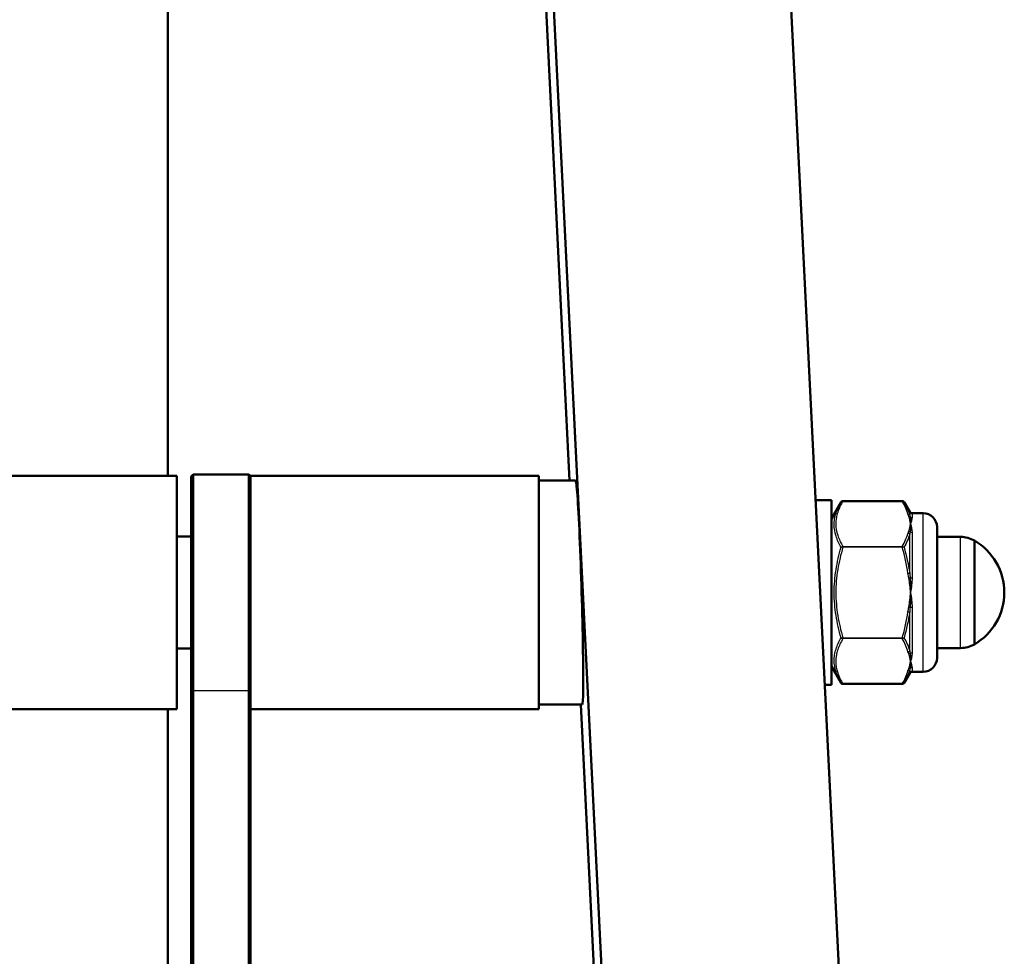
# Model space of a CAD drawing. Header units: millimetres. Extents: x 196 to 2279, y -1387 to 2348.
# Tile 25 of 89: x 432 to 538, y -793 to -693. Entities that reach past the tile are written whole.
import ezdxf

# ---------------------------------------------------------------- set-up
doc = ezdxf.new("R2010")
doc.units = ezdxf.units.MM
doc.header["$LTSCALE"] = 0.75
doc.layers.add('Visible', color=7, linetype='Continuous', lineweight=50)
doc.layers.add('Visible Narrow', color=7, linetype='Continuous', lineweight=25)

msp = doc.modelspace()

# ---------------------------------------------------------------- linework, layer by layer
at = {"layer": 'Visible', "extrusion": (0, 0, -1)}
for p, q in [((457.95, -60.74, -516.7), (499.51, -896.17, 180.61)), ((524.92, -896.17, 180.61), (483.37, -60.74, -516.7)), ((458.05, -79.03, -534.52), (491.04, -742.29, 19.09)), ((448.05, -741.79, -100.88), (448.05, -121.86, -621.07)), ((413.8, -741.79, 45.65), (449, -741.79, 45.65)), ((450.55, -741.86, 45.87), (450.75, -741.66, 45.87)), ((456.7, -741.66, 45.87), (450.75, -741.66, 45.87)), ((456.9, -741.86, 45.87), (456.7, -741.66, 45.87)), ((456.9, -741.79, 45.65), (487.75, -741.79, 45.65)), ((487.75, -742.29, 45.65), (491.69, -742.29, 45.65)), ((517.37, -744.39, 45.65), (519.08, -744.39, 45.65)), ((519.08, -746.39, 45.65), (520.11, -744.61, 45.65)), ((526.66, -744.5, 45.65), (520.3, -744.5, 45.65)), ((527.45, -745.64, 45.65), (526.85, -744.61, 45.65)), ((527.71, -745.79, 45.65), (528.88, -745.79, 45.65)), ((449, -748.29, 45.65), (450.55, -748.29, 45.65)), ((532.9, -748.34, 45.65), (530.38, -748.34, 45.65)), ((449, -760.29, 45.65), (450.55, -760.29, 45.65)), ((532.9, -760.24, 45.65), (530.38, -760.24, 45.65)), ((519.08, -762.19, 45.65), (520.11, -763.98, 45.65)), ((527.45, -762.94, 45.65), (526.85, -763.98, 45.65)), ((527.71, -762.79, 45.65), (528.88, -762.79, 45.65)), ((526.66, -764.09, 45.65), (520.3, -764.09, 45.65)), ((450.55, -827.59, -50.72), (450.55, -764.66, 52.28)), ((450.75, -764.83, 52.38), (450.75, -827.76, -50.61)), ((456.7, -827.76, -50.61), (456.7, -764.83, 52.38)), ((518.36, -764.19, 45.65), (519.08, -764.19, 45.65)), ((456.9, -765.95, 50.17), (456.9, -827.59, -50.72)), ((413.8, -766.79, 45.65), (449, -766.79, 45.65)), ((448.05, -898.05, 30.24), (448.05, -766.79, -79.9)), ((456.9, -766.79, 45.65), (487.75, -766.79, 45.65)), ((487.75, -766.29, 45.65), (492.4, -766.29, 45.65)), ((492.24, -766.29, 39.13), (494.04, -802.56, 69.4))]:
    msp.add_line(p, q, dxfattribs=at)
at = {"layer": 'Visible', "extrusion": (-1, 0, -4e-16)}
msp.add_arc((754.29, 45.65, -449), 12.5, 0, 180, dxfattribs=at)
at = {"layer": 'Visible', "extrusion": (-1, 1.2e-15, -7e-16)}
msp.add_arc((754.16, 45.87, -450.55), 12.3, 31.4259, 180, dxfattribs=at)
at = {"layer": 'Visible', "extrusion": (1, -1.2e-15, 7e-16)}
msp.add_arc((-754.16, 45.87, 450.75), 12.5, 0, 148.5742, dxfattribs=at)
at = {"layer": 'Visible', "extrusion": (-1, 1.3e-15, -6e-16)}
msp.add_arc((754.16, 45.87, -456.7), 12.5, 31.4259, 180, dxfattribs=at)
at = {"layer": 'Visible', "extrusion": (-1, 0, 0)}
for centre, radius, start, end in [((754.29, 45.65, -456.9), 12.5, 157.9506, 180), ((754.29, 45.65, -519.08), 9.9, 0, 180), ((754.29, 45.65, -534.38), 5.56, 0, 180), ((754.29, 45.65, -456.9), 12.5, 21.1628, 84.9011)]:
    msp.add_arc(centre, radius, start, end, dxfattribs=at)
at = {"layer": 'Visible', "extrusion": (1, 0, 0)}
for centre, radius in [((-754.29, 45.65, 487.75), 12.5), ((-754.29, 45.65, 530.38), 7)]:
    msp.add_arc(centre, radius, 0, 180, dxfattribs=at)
at = {"layer": 'Visible', "extrusion": (1, -1e-15, 6e-16)}
msp.add_arc((-754.16, 45.87, 456.9), 12.3, 21.3563, 95.792, dxfattribs=at)
at = {"layer": 'Visible', "extrusion": (0, 0, -1)}
for centre, radius, start, end in [((-527.71, -745.49, -45.65), 0.3, 270, 330), ((-528.88, -747.29, -45.65), 1.5, 90, 180), ((-532.9, -751.34, -45.65), 3, 90, 119.6598), ((-531.15, -754.29, -45.65), 6.43, 120.1304, 239.8696), ((-532.9, -757.24, -45.65), 3, 240.3402, 270), ((-528.88, -761.29, -45.65), 1.5, 180, 270), ((-527.71, -763.09, -45.65), 0.3, 30, 90)]:
    msp.add_arc(centre, radius, start, end, dxfattribs=at)
at = {"layer": 'Visible', "extrusion": (0.999272, 0.029297, -0.024453)}
msp.add_ellipse((492.04, -754.29, 45.65), major_axis=(0.46, -9.21, 7.69), ratio=0.999272, start_param=3.837122, end_param=6.978715, dxfattribs=at)
at = {"layer": 'Visible'}
for points, knots in [([(520.11, -744.61, 45.65), (520.12, -744.6, 45.65), (520.13, -744.59, 45.65), (520.15, -744.56, 45.65), (520.16, -744.55, 45.65), (520.18, -744.53, 45.65), (520.2, -744.52, 45.65), (520.25, -744.5, 45.65), (520.27, -744.5, 45.65), (520.3, -744.5, 45.65)], [0, 0, 0, 0, 0.0045341, 0.0045341, 0.00890876, 0.00890876, 0.01522005, 0.01522005, 0.02318413, 0.02318413, 0.02318413, 0.02318413]), ([(526.66, -744.5, 45.65), (526.68, -744.5, 45.65), (526.7, -744.5, 45.65), (526.75, -744.51, 45.65), (526.77, -744.52, 45.65), (526.8, -744.55, 45.65), (526.82, -744.57, 45.65), (526.84, -744.59, 45.65), (526.85, -744.6, 45.65), (526.85, -744.61, 45.65)], [0, 0, 0, 0, 0.00653023, 0.00653023, 0.01307423, 0.01307423, 0.02027511, 0.02027511, 0.02318658, 0.02318658, 0.02318658, 0.02318658])]:
    msp.add_open_spline(points, degree=3, knots=knots, dxfattribs=at)
at = {"layer": 'Visible', "extrusion": (3.69169e-11, 6.01125e-11, -1)}
msp.add_open_spline([(520.3, -764.09, 45.65), (520.28, -764.09, 45.65), (520.26, -764.09, 45.65), (520.22, -764.08, 45.65), (520.2, -764.07, 45.65), (520.16, -764.04, 45.65), (520.14, -764.02, 45.65), (520.12, -764, 45.65), (520.12, -763.99, 45.65), (520.11, -763.98, 45.65)], degree=3, knots=[0, 0, 0, 0, 0.00653023, 0.00653023, 0.01307423, 0.01307423, 0.02027511, 0.02027511, 0.02318658, 0.02318658, 0.02318658, 0.02318658], dxfattribs=at)
at = {"layer": 'Visible', "extrusion": (-5.4309e-12, 7.6416e-12, -1)}
msp.add_open_spline([(526.85, -763.98, 45.65), (526.84, -763.99, 45.65), (526.83, -764, 45.65), (526.81, -764.03, 45.65), (526.8, -764.04, 45.65), (526.78, -764.06, 45.65), (526.76, -764.07, 45.65), (526.71, -764.09, 45.65), (526.69, -764.09, 45.65), (526.66, -764.09, 45.65)], degree=3, knots=[0, 0, 0, 0, 0.0045341, 0.0045341, 0.00890876, 0.00890876, 0.01522005, 0.01522005, 0.02318413, 0.02318413, 0.02318413, 0.02318413], dxfattribs=at)
at = {"layer": 'Visible Narrow', "extrusion": (0, 0, -1)}
for p, q in [((526.66, -744.51, 45.7), (520.3, -744.51, 45.7)), ((520.3, -749.36, 54.1), (526.66, -749.36, 54.1)), ((526.66, -749.45, 54.15), (520.3, -749.45, 54.15)), ((520.3, -759.14, 54.15), (526.66, -759.14, 54.15)), ((526.66, -759.23, 54.1), (520.3, -759.23, 54.1)), ((520.3, -764.08, 45.7), (526.66, -764.08, 45.7)), ((450.75, -764.83, 52.38), (450.55, -764.66, 52.28)), ((456.7, -764.83, 52.38), (450.75, -764.83, 52.38)), ((456.9, -764.66, 52.28), (456.7, -764.83, 52.38))]:
    msp.add_line(p, q, dxfattribs=at)
at = {"layer": 'Visible Narrow', "extrusion": (1, 0, 0)}
for centre, radius, start, end in [((-744.6, 45.65, 520.3), 0.1, 0, 30), ((-754.29, 45.65, 527.71), 8.5, 360, 19.3143), ((-754.29, 45.65, 527.71), 8.5, 40.6857, 79.3143), ((-749.45, 54.05, 520.3), 0.1, 30, 90), ((-754.29, 45.65, 527.71), 8.5, 100.6857, 139.3143), ((-754.29, 45.65, 527.71), 8.5, 160.6857, 180)]:
    msp.add_arc(centre, radius, start, end, dxfattribs=at)
at = {"layer": 'Visible Narrow', "extrusion": (1, 2.1316e-12, 2.332e-12)}
msp.add_arc((-744.6, 45.65, 526.66), 0.1, 0, 30, dxfattribs=at)
at = {"layer": 'Visible Narrow', "extrusion": (0.137281, -0.495266, 0.857826)}
msp.add_arc((308.83, -712.89, 483.09), 0.2, 15.6621, 76.6247, dxfattribs=at)
at = {"layer": 'Visible Narrow', "extrusion": (0.182291, -0.491622, 0.851515)}
msp.add_arc((234.99, -726.58, 504.29), 0.2, 26.4883, 72.4772, dxfattribs=at)
at = {"layer": 'Visible Narrow', "extrusion": (-1, 0, 0)}
for centre, radius, start, end in [((754.29, 45.65, -527.45), 8.65, 163.8896, 180), ((754.29, 45.65, -528.88), 8.5, 0, 180), ((754.29, 45.65, -527.45), 8.65, 103.8896, 136.1104), ((754.29, 45.65, -532.9), 5.95, 0, 180), ((754.29, 45.65, -527.45), 8.65, 43.8896, 76.1104), ((754.29, 45.65, -527.45), 8.65, 360, 16.1104)]:
    msp.add_arc(centre, radius, start, end, dxfattribs=at)
at = {"layer": 'Visible Narrow', "extrusion": (3.4591e-12, -0.330749, 0.943719)}
msp.add_arc((527.71, -687.94, 292.57), 0.3, 224.9961, 270, dxfattribs=at)
at = {"layer": 'Visible Narrow', "extrusion": (-0.137281, -0.495266, 0.857826)}
msp.add_arc((707.95, -471.12, 342.39), 0.2, 42.4127, 103.3753, dxfattribs=at)
at = {"layer": 'Visible Narrow', "extrusion": (-0.182291, -0.491622, 0.851515)}
msp.add_arc((754.47, -414.17, 315.11), 0.2, 61.5339, 107.5228, dxfattribs=at)
at = {"layer": 'Visible Narrow', "extrusion": (4.759e-13, -0.65191, 0.758297)}
msp.add_arc((527.71, -533.42, 526.35), 0.3, 224.9961, 270, dxfattribs=at)
at = {"layer": 'Visible Narrow', "extrusion": (1, -8.342e-13, -3.315e-13)}
msp.add_arc((-749.45, 54.05, 526.66), 0.1, 30, 90, dxfattribs=at)
at = {"layer": 'Visible Narrow', "extrusion": (-0.137281, 0.990532, -1.22e-14)}
msp.add_arc((-419.01, 53.95, -817.51), 0.2, 90, 150.9626, dxfattribs=at)
at = {"layer": 'Visible Narrow', "extrusion": (-0.182291, 0.983245, 1.0965e-12)}
msp.add_arc((-381.3, 53.95, -836.25), 0.2, 90, 135.9889, dxfattribs=at)
at = {"layer": 'Visible Narrow', "extrusion": (-1.3555e-12, -0.982659, 0.185422)}
msp.add_arc((527.71, -86.2, 749.68), 0.3, 224.9961, 270, dxfattribs=at)
at = {"layer": 'Visible Narrow', "extrusion": (0.137281, 0.990532, 0)}
msp.add_arc((-626.11, 53.95, -676.8), 0.2, 90, 150.9626, dxfattribs=at)
at = {"layer": 'Visible Narrow', "extrusion": (-0.182291, -0.983245, -4.7111e-12)}
msp.add_arc((656.3, 53.95, 647.06), 0.2, 44.0111, 90, dxfattribs=at)
at = {"layer": 'Visible Narrow', "extrusion": (5.864e-13, -0.982659, -0.185422)}
msp.add_arc((527.71, 193.52, 732.75), 0.3, 224.9961, 270, dxfattribs=at)
at = {"layer": 'Visible Narrow', "extrusion": (1, -4.225e-12, 0)}
msp.add_arc((-759.14, 54.05, 520.3), 0.1, 90.0001, 150, dxfattribs=at)
at = {"layer": 'Visible Narrow', "extrusion": (1, -7.93e-13, 1.776e-13)}
msp.add_arc((-759.14, 54.05, 526.66), 0.1, 90, 150, dxfattribs=at)
at = {"layer": 'Visible Narrow', "extrusion": (-0.137281, 0.495266, 0.857826)}
msp.add_arc((-304.99, 775.96, -404.77), 0.2, 76.6247, 137.5873, dxfattribs=at)
at = {"layer": 'Visible Narrow', "extrusion": (-0.182291, 0.491622, 0.851515)}
msp.add_arc((-229.99, 790.28, -426.55), 0.2, 72.4772, 118.4661, dxfattribs=at)
at = {"layer": 'Visible Narrow', "extrusion": (3.704e-12, -0.65191, -0.758297)}
msp.add_arc((527.71, 610.54, 457.11), 0.3, 224.9961, 270, dxfattribs=at)
at = {"layer": 'Visible Narrow', "extrusion": (-0.137281, -0.495266, -0.857826)}
msp.add_arc((711.79, 534.2, 264.06), 0.2, 15.6621, 76.6247, dxfattribs=at)
at = {"layer": 'Visible Narrow', "extrusion": (-0.182291, -0.491622, -0.851515)}
msp.add_arc((759.47, 477.87, 237.36), 0.2, 26.4883, 72.4772, dxfattribs=at)
at = {"layer": 'Visible Narrow', "extrusion": (7.38e-14, -0.330749, -0.943719)}
msp.add_arc((527.71, 735.74, 206.4), 0.3, 224.9961, 270, dxfattribs=at)
at = {"layer": 'Visible Narrow', "extrusion": (1, 1.22651e-11, 2.58624e-11)}
msp.add_arc((-763.99, 45.65, 520.3), 0.1, 150, 180, dxfattribs=at)
at = {"layer": 'Visible Narrow', "extrusion": (1, -7.105e-13, -2.6518e-12)}
msp.add_arc((-763.99, 45.65, 526.66), 0.1, 150, 180, dxfattribs=at)
at = {"layer": 'Visible Narrow'}
for points, knots in [([(520.11, -749.45, 54.04), (519.88, -749.06, 53.36), (519.7, -748.66, 52.67), (519.44, -747.85, 51.28), (519.37, -747.44, 50.58), (519.37, -746.83, 49.52), (519.39, -746.62, 49.16), (519.45, -746.21, 48.45), (519.5, -746.01, 48.09), (519.7, -745.4, 47.04), (519.88, -745, 46.34), (520.11, -744.61, 45.65)], [0, 0, 0, 0, 0.002438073, 0.002438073, 0.004876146, 0.004876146, 0.006095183, 0.006095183, 0.007314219, 0.007314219, 0.009752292, 0.009752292, 0.009752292, 0.009752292]), ([(520.3, -744.51, 45.7), (520.07, -744.9, 46.38), (519.88, -745.29, 47.06), (519.75, -745.69, 47.75), (519.75, -745.7, 47.76), (519.75, -745.7, 47.77), (519.75, -745.71, 47.78), (519.68, -745.91, 48.13), (519.63, -746.11, 48.47), (519.6, -746.31, 48.82), (519.6, -746.31, 48.83), (519.59, -746.32, 48.83), (519.59, -746.32, 48.84), (519.56, -746.52, 49.19), (519.54, -746.73, 49.55), (519.54, -746.93, 49.9), (519.54, -747.35, 50.62), (519.61, -747.76, 51.33), (519.75, -748.16, 52.03), (519.75, -748.17, 52.04), (519.75, -748.17, 52.04), (519.75, -748.17, 52.05), (519.88, -748.57, 52.74), (520.07, -748.97, 53.42), (520.3, -749.36, 54.1)], [0.000059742, 0.000059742, 0.000059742, 0.000059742, 0.002480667, 0.002480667, 0.002480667, 0.002519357, 0.002519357, 0.002519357, 0.003724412, 0.003724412, 0.003724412, 0.003749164, 0.003749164, 0.003749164, 0.004971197, 0.004971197, 0.004971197, 0.007438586, 0.007438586, 0.007438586, 0.007465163, 0.007465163, 0.007465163, 0.009898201, 0.009898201, 0.009898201, 0.009898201]), ([(520.3, -744.51, 45.7), (520.26, -744.51, 45.7), (520.22, -744.52, 45.69), (520.19, -744.53, 45.68), (520.15, -744.55, 45.67), (520.13, -744.58, 45.66), (520.11, -744.61, 45.65)], [0.0000000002, 0.0000000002, 0.0000000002, 0.0000000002, 0.0001165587, 0.0001165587, 0.0001165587, 0.0002331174, 0.0002331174, 0.0002331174, 0.0002331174]), ([(527.45, -745.98, 48.05), (527.46, -746.04, 48.17), (527.47, -746.1, 48.29), (527.49, -746.15, 48.41), (527.49, -746.17, 48.44), (527.49, -746.18, 48.47), (527.49, -746.19, 48.49)], [0, 0, 0, 0, 0.0004000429, 0.0004000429, 0.0004000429, 0.0004882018, 0.0004882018, 0.0004882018, 0.0004882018]), ([(527.71, -746.27, 48.46), (527.71, -746.36, 48.72), (527.69, -746.46, 48.96), (527.66, -746.57, 49.2), (527.63, -746.68, 49.44), (527.58, -746.8, 49.68), (527.53, -746.93, 49.9)], [0, 0, 0, 0, 0.000794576, 0.000794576, 0.000794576, 0.001593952, 0.001593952, 0.001593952, 0.001593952]), ([(527.49, -747.78, 51.25), (527.48, -747.86, 51.36), (527.47, -747.93, 51.47), (527.45, -748.01, 51.58), (527.45, -748.03, 51.6), (527.45, -748.04, 51.63), (527.45, -748.06, 51.65)], [0, 0, 0, 0, 0.000400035, 0.000400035, 0.000400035, 0.0004882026, 0.0004882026, 0.0004882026, 0.0004882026]), ([(526.66, -749.36, 54.1), (526.7, -749.36, 54.11), (526.74, -749.37, 54.1), (526.77, -749.39, 54.09), (526.81, -749.41, 54.08), (526.83, -749.43, 54.06), (526.85, -749.45, 54.04)], [0, 0, 0, 0, 0.0001165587, 0.0001165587, 0.0001165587, 0.0002331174, 0.0002331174, 0.0002331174, 0.0002331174]), ([(520.11, -759.14, 54.04), (519.88, -758.35, 54.04), (519.7, -757.55, 54.05), (519.44, -755.94, 54.05), (519.37, -755.12, 54.05), (519.37, -753.48, 54.05), (519.44, -752.66, 54.05), (519.7, -751.04, 54.05), (519.88, -750.24, 54.04), (520.11, -749.45, 54.04)], [0, 0, 0, 0, 0.002448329, 0.002448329, 0.004896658, 0.004896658, 0.007344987, 0.007344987, 0.009793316, 0.009793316, 0.009793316, 0.009793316]), ([(520.3, -749.45, 54.15), (520.07, -750.22, 54.15), (519.89, -751.01, 54.15), (519.75, -751.8, 54.15), (519.75, -751.82, 54.15), (519.75, -751.83, 54.15), (519.75, -751.84, 54.15), (519.61, -752.65, 54.15), (519.54, -753.47, 54.15), (519.54, -754.3, 54.15), (519.54, -754.71, 54.15), (519.56, -755.13, 54.15), (519.6, -755.55, 54.15), (519.63, -755.95, 54.15), (519.68, -756.35, 54.15), (519.75, -756.75, 54.15), (519.75, -756.76, 54.15), (519.75, -756.78, 54.15), (519.75, -756.79, 54.15), (519.89, -757.58, 54.15), (520.07, -758.37, 54.15), (520.3, -759.14, 54.15)], [0.000059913, 0.000059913, 0.000059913, 0.000059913, 0.002479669, 0.002479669, 0.002479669, 0.002518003, 0.002518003, 0.002518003, 0.004976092, 0.004976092, 0.004976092, 0.006226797, 0.006226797, 0.006226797, 0.007434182, 0.007434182, 0.007434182, 0.007473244, 0.007473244, 0.007473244, 0.009892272, 0.009892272, 0.009892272, 0.009892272]), ([(520.3, -749.45, 54.15), (520.26, -749.44, 54.15), (520.22, -749.44, 54.14), (520.19, -749.44, 54.12), (520.15, -749.44, 54.1), (520.13, -749.45, 54.07), (520.11, -749.45, 54.04)], [0.0000000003, 0.0000000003, 0.0000000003, 0.0000000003, 0.0001165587, 0.0001165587, 0.0001165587, 0.0002331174, 0.0002331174, 0.0002331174, 0.0002331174]), ([(527.45, -752.22, 54.05), (527.46, -752.35, 54.06), (527.47, -752.48, 54.07), (527.49, -752.62, 54.08), (527.49, -752.64, 54.09), (527.49, -752.67, 54.09), (527.49, -752.7, 54.09)], [0, 0, 0, 0, 0.0004000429, 0.0004000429, 0.0004000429, 0.0004882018, 0.0004882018, 0.0004882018, 0.0004882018]), ([(527.71, -752.72, 54.01), (527.71, -752.98, 54.05), (527.69, -753.24, 54.09), (527.66, -753.5, 54.12), (527.63, -753.77, 54.14), (527.58, -754.03, 54.15), (527.53, -754.29, 54.15)], [0, 0, 0, 0, 0.000794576, 0.000794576, 0.000794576, 0.001593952, 0.001593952, 0.001593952, 0.001593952]), ([(527.49, -755.89, 54.09), (527.48, -756.02, 54.08), (527.47, -756.15, 54.07), (527.45, -756.28, 54.06), (527.45, -756.31, 54.06), (527.45, -756.34, 54.05), (527.45, -756.37, 54.05)], [0, 0, 0, 0, 0.000400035, 0.000400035, 0.000400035, 0.0004882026, 0.0004882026, 0.0004882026, 0.0004882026]), ([(520.11, -763.98, 45.65), (519.88, -763.59, 46.34), (519.7, -763.19, 47.03), (519.44, -762.39, 48.42), (519.37, -761.99, 49.12), (519.37, -761.38, 50.19), (519.39, -761.17, 50.55), (519.45, -760.76, 51.26), (519.5, -760.55, 51.61), (519.7, -759.94, 52.66), (519.88, -759.54, 53.36), (520.11, -759.14, 54.04)], [0, 0, 0, 0, 0.002438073, 0.002438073, 0.004876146, 0.004876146, 0.006095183, 0.006095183, 0.007314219, 0.007314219, 0.009752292, 0.009752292, 0.009752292, 0.009752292]), ([(520.3, -759.23, 54.1), (520.07, -759.62, 53.43), (519.88, -760.01, 52.75), (519.75, -760.41, 52.06), (519.75, -760.42, 52.05), (519.75, -760.43, 52.03), (519.75, -760.43, 52.02), (519.68, -760.63, 51.68), (519.63, -760.83, 51.33), (519.6, -761.03, 50.99), (519.6, -761.03, 50.98), (519.59, -761.04, 50.97), (519.59, -761.04, 50.97), (519.56, -761.25, 50.61), (519.54, -761.45, 50.26), (519.54, -761.66, 49.9), (519.54, -762.07, 49.18), (519.61, -762.48, 48.48), (519.75, -762.88, 47.78), (519.75, -762.89, 47.77), (519.75, -762.89, 47.76), (519.75, -762.9, 47.75), (519.88, -763.3, 47.06), (520.07, -763.69, 46.38), (520.3, -764.08, 45.7)], [0.000059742, 0.000059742, 0.000059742, 0.000059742, 0.002480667, 0.002480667, 0.002480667, 0.002519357, 0.002519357, 0.002519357, 0.003724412, 0.003724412, 0.003724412, 0.003749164, 0.003749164, 0.003749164, 0.004971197, 0.004971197, 0.004971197, 0.007438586, 0.007438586, 0.007438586, 0.007465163, 0.007465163, 0.007465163, 0.009898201, 0.009898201, 0.009898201, 0.009898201]), ([(520.3, -759.23, 54.1), (520.26, -759.23, 54.11), (520.22, -759.22, 54.1), (520.19, -759.2, 54.09), (520.15, -759.18, 54.08), (520.13, -759.16, 54.06), (520.11, -759.14, 54.04)], [0.0000000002, 0.0000000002, 0.0000000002, 0.0000000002, 0.0001165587, 0.0001165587, 0.0001165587, 0.0002331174, 0.0002331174, 0.0002331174, 0.0002331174]), ([(526.66, -759.14, 54.15), (526.7, -759.15, 54.15), (526.74, -759.15, 54.14), (526.77, -759.15, 54.12), (526.81, -759.15, 54.1), (526.83, -759.14, 54.07), (526.85, -759.14, 54.04)], [0, 0, 0, 0, 0.0001165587, 0.0001165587, 0.0001165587, 0.0002331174, 0.0002331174, 0.0002331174, 0.0002331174]), ([(527.45, -760.53, 51.65), (527.46, -760.61, 51.54), (527.47, -760.68, 51.43), (527.49, -760.76, 51.32), (527.49, -760.77, 51.3), (527.49, -760.79, 51.28), (527.49, -760.81, 51.25)], [0, 0, 0, 0, 0.0004000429, 0.0004000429, 0.0004000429, 0.0004882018, 0.0004882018, 0.0004882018, 0.0004882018]), ([(527.71, -760.74, 51.19), (527.71, -760.91, 50.99), (527.69, -761.08, 50.78), (527.66, -761.23, 50.57), (527.63, -761.38, 50.35), (527.58, -761.53, 50.13), (527.53, -761.66, 49.9)], [0, 0, 0, 0, 0.000794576, 0.000794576, 0.000794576, 0.001593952, 0.001593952, 0.001593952, 0.001593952]), ([(527.49, -762.4, 48.49), (527.48, -762.46, 48.37), (527.47, -762.51, 48.25), (527.45, -762.57, 48.13), (527.45, -762.58, 48.11), (527.45, -762.59, 48.08), (527.45, -762.61, 48.05)], [0, 0, 0, 0, 0.000400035, 0.000400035, 0.000400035, 0.0004882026, 0.0004882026, 0.0004882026, 0.0004882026]), ([(526.66, -764.08, 45.7), (526.7, -764.08, 45.7), (526.74, -764.07, 45.69), (526.77, -764.06, 45.68), (526.81, -764.04, 45.67), (526.83, -764.01, 45.66), (526.85, -763.98, 45.65)], [0, 0, 0, 0, 0.0001165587, 0.0001165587, 0.0001165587, 0.0002331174, 0.0002331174, 0.0002331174, 0.0002331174])]:
    msp.add_open_spline(points, degree=3, knots=knots, dxfattribs=at)
for points in [[(526.85, -744.61, 45.65), (526.81, -744.55, 45.67), (526.74, -744.5, 45.69), (526.66, -744.51, 45.7)], [(526.85, -744.61, 45.65), (527.11, -745.06, 46.44), (527.32, -745.52, 47.24), (527.45, -745.98, 48.05)], [(527.49, -746.19, 48.49), (527.55, -746.42, 48.97), (527.56, -746.67, 49.44), (527.53, -746.93, 49.9)], [(527.53, -746.93, 49.9), (527.56, -747.2, 50.36), (527.55, -747.48, 50.82), (527.49, -747.78, 51.25)], [(527.53, -746.93, 49.9), (527.63, -747.2, 50.36), (527.71, -747.5, 50.79), (527.71, -747.85, 51.19)], [(527.45, -748.06, 51.65), (527.32, -748.53, 52.46), (527.11, -749, 53.26), (526.85, -749.45, 54.04)], [(520.11, -749.45, 54.04), (520.15, -749.4, 54.09), (520.22, -749.36, 54.11), (520.3, -749.36, 54.1)], [(526.85, -749.45, 54.04), (526.81, -749.44, 54.11), (526.74, -749.43, 54.15), (526.66, -749.45, 54.15)], [(527.27, -752.24, 54.15), (527.14, -751.29, 54.15), (526.93, -750.36, 54.15), (526.66, -749.45, 54.15)], [(526.85, -749.45, 54.04), (527.11, -750.36, 54.04), (527.32, -751.28, 54.05), (527.45, -752.22, 54.05)], [(527.35, -752.73, 54.15), (527.32, -752.57, 54.15), (527.3, -752.41, 54.15), (527.27, -752.24, 54.15)], [(527.53, -754.29, 54.15), (527.51, -753.77, 54.15), (527.45, -753.25, 54.15), (527.35, -752.73, 54.15)], [(527.49, -752.7, 54.09), (527.55, -753.23, 54.13), (527.56, -753.76, 54.15), (527.53, -754.29, 54.15)], [(527.35, -755.86, 54.15), (527.45, -755.34, 54.15), (527.51, -754.82, 54.15), (527.53, -754.29, 54.15)], [(527.53, -754.29, 54.15), (527.56, -754.83, 54.15), (527.55, -755.36, 54.13), (527.49, -755.89, 54.09)], [(527.53, -754.29, 54.15), (527.63, -754.82, 54.15), (527.71, -755.35, 54.1), (527.71, -755.87, 54.01)], [(526.66, -759.14, 54.15), (526.93, -758.23, 54.15), (527.14, -757.3, 54.15), (527.27, -756.35, 54.15)], [(527.45, -756.37, 54.05), (527.32, -757.31, 54.05), (527.11, -758.23, 54.04), (526.85, -759.14, 54.04)], [(527.27, -756.35, 54.15), (527.3, -756.18, 54.15), (527.32, -756.02, 54.15), (527.35, -755.86, 54.15)], [(520.11, -759.14, 54.04), (520.15, -759.15, 54.11), (520.22, -759.16, 54.15), (520.3, -759.14, 54.15)], [(526.85, -759.14, 54.04), (526.81, -759.19, 54.09), (526.74, -759.23, 54.11), (526.66, -759.23, 54.1)], [(526.85, -759.14, 54.04), (527.11, -759.59, 53.26), (527.32, -760.06, 52.46), (527.45, -760.53, 51.65)], [(527.49, -760.81, 51.25), (527.55, -761.11, 50.82), (527.56, -761.39, 50.36), (527.53, -761.66, 49.9)], [(527.53, -761.66, 49.9), (527.56, -761.92, 49.44), (527.55, -762.17, 48.97), (527.49, -762.4, 48.49)], [(527.53, -761.66, 49.9), (527.63, -761.92, 49.45), (527.71, -762.14, 48.97), (527.71, -762.32, 48.46)], [(527.45, -762.61, 48.05), (527.32, -763.07, 47.24), (527.11, -763.53, 46.44), (526.85, -763.98, 45.65)], [(520.11, -763.98, 45.65), (520.15, -764.04, 45.67), (520.22, -764.09, 45.69), (520.3, -764.08, 45.7)]]:
    msp.add_open_spline(points, degree=3, dxfattribs=at)
at = {"layer": 'Visible Narrow', "extrusion": (3.2751e-12, 0.866025, 0.5)}
msp.add_open_spline([(527.27, -745.91, 48.13), (527.14, -745.43, 47.3), (526.93, -744.97, 46.5), (526.66, -744.51, 45.7)], degree=3, dxfattribs=at)
at = {"layer": 'Visible Narrow', "extrusion": (1.11459e-10, -0.866025, -0.5)}
msp.add_open_spline([(527.35, -746.15, 48.55), (527.32, -746.07, 48.41), (527.3, -745.99, 48.27), (527.27, -745.91, 48.13)], degree=3, dxfattribs=at)
at = {"layer": 'Visible Narrow', "extrusion": (8.5326e-12, 0.866025, 0.5)}
msp.add_open_spline([(527.53, -746.93, 49.9), (527.51, -746.67, 49.45), (527.45, -746.41, 48.99), (527.35, -746.15, 48.55)], degree=3, dxfattribs=at)
at = {"layer": 'Visible Narrow', "extrusion": (4.0459e-12, 0.866025, 0.5)}
msp.add_open_spline([(527.35, -747.72, 51.26), (527.45, -747.46, 50.81), (527.51, -747.2, 50.36), (527.53, -746.93, 49.9)], degree=3, dxfattribs=at)
at = {"layer": 'Visible Narrow', "extrusion": (-7.3478e-12, 0.866025, 0.5)}
msp.add_open_spline([(526.66, -749.36, 54.1), (526.93, -748.9, 53.31), (527.14, -748.43, 52.5), (527.27, -747.96, 51.68)], degree=3, dxfattribs=at)
at = {"layer": 'Visible Narrow', "extrusion": (-1.80884e-10, -0.866025, -0.5)}
msp.add_open_spline([(527.27, -747.96, 51.68), (527.3, -747.88, 51.54), (527.32, -747.8, 51.4), (527.35, -747.72, 51.26)], degree=3, dxfattribs=at)
at = {"layer": 'Visible Narrow', "extrusion": (-1.05888e-11, 0.866025, -0.5)}
msp.add_open_spline([(527.27, -760.63, 51.68), (527.14, -760.16, 52.5), (526.93, -759.69, 53.31), (526.66, -759.23, 54.1)], degree=3, dxfattribs=at)
at = {"layer": 'Visible Narrow', "extrusion": (2.07859e-10, -0.866025, 0.5)}
msp.add_open_spline([(527.35, -760.87, 51.26), (527.32, -760.79, 51.4), (527.3, -760.71, 51.54), (527.27, -760.63, 51.68)], degree=3, dxfattribs=at)
at = {"layer": 'Visible Narrow', "extrusion": (7.4582e-12, 0.866025, -0.5)}
msp.add_open_spline([(527.53, -761.66, 49.9), (527.51, -761.39, 50.36), (527.45, -761.13, 50.81), (527.35, -760.87, 51.26)], degree=3, dxfattribs=at)
at = {"layer": 'Visible Narrow', "extrusion": (-1.99237e-11, 0.866025, -0.5)}
msp.add_open_spline([(527.35, -762.44, 48.55), (527.45, -762.18, 48.99), (527.51, -761.92, 49.45), (527.53, -761.66, 49.9)], degree=3, dxfattribs=at)
at = {"layer": 'Visible Narrow', "extrusion": (-1.2936e-12, 0.866025, -0.5)}
msp.add_open_spline([(526.66, -764.08, 45.7), (526.93, -763.62, 46.5), (527.14, -763.16, 47.3), (527.27, -762.68, 48.13)], degree=3, dxfattribs=at)
at = {"layer": 'Visible Narrow', "extrusion": (-1.1885e-10, -0.866025, 0.5)}
msp.add_open_spline([(527.27, -762.68, 48.13), (527.3, -762.6, 48.27), (527.32, -762.52, 48.41), (527.35, -762.44, 48.55)], degree=3, dxfattribs=at)

doc.saveas('drawing.dxf')
